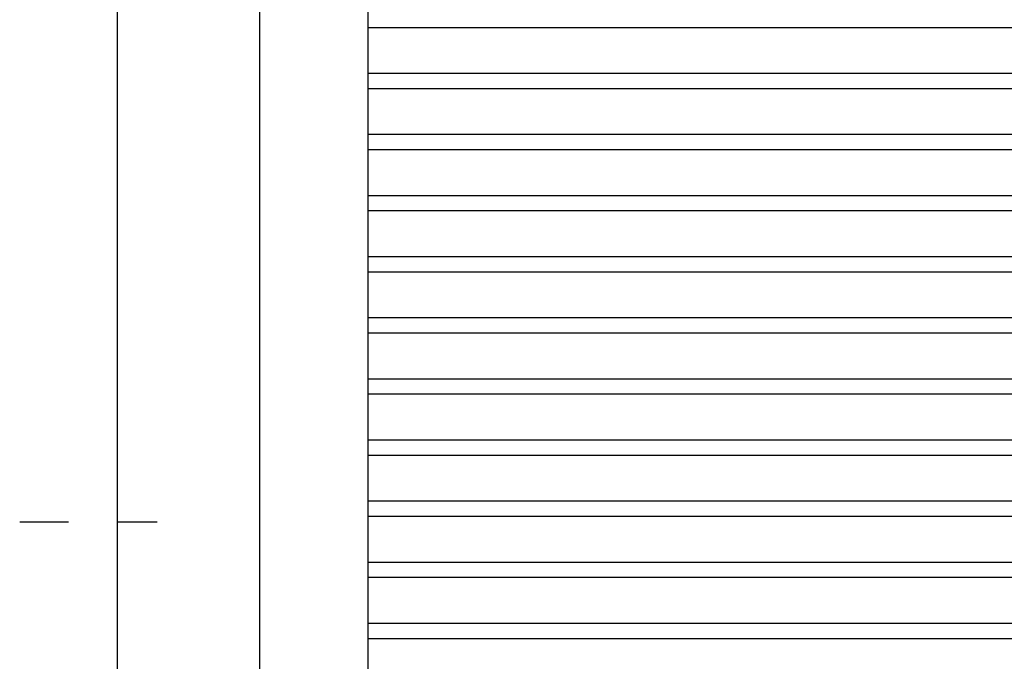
# Model space of a CAD drawing. Header units: inches. Extents: x 169.6 to 213.7, y 195.1 to 266.5.
# Tile 4 of 53: x 176.3 to 178.3, y 202.7 to 204.1. Entities that reach past the tile are written whole.
import ezdxf

# ---------------------------------------------------------------- set-up
doc = ezdxf.new("R2010")
doc.units = ezdxf.units.IN
doc.header["$LTSCALE"] = 0.25
doc.header["$MEASUREMENT"] = 0
doc.linetypes.add('CENTER2', pattern=[1.125, 0.75, -0.125, 0.125, -0.125])
doc.layers.add('RHX LH F.O.H.', color=7, linetype='Continuous')

msp = doc.modelspace()

# ---------------------------------------------------------------- linework, layer by layer
at = {"layer": 'RHX LH F.O.H.', "linetype": 'Continuous'}
for p, q in [((176.49639, 200.63334), (176.49639, 205.38334)), ((176.78723, 200.63334), (176.78723, 205.38334)), ((177.00936, 200.63334), (177.00936, 204.35209))]:
    msp.add_line(p, q, dxfattribs=at)
at = {"layer": 'RHX LH F.O.H.'}
for p, q in [((177.00936, 204.03841), (182.07186, 204.03841)), ((177.00936, 203.94466), (182.07186, 203.94466)), ((177.00936, 203.91341), (182.07186, 203.91341)), ((177.00936, 203.81966), (182.07186, 203.81966)), ((177.00936, 203.78841), (182.07186, 203.78841)), ((177.00936, 203.69466), (182.07186, 203.69466)), ((177.00936, 203.66341), (182.07186, 203.66341)), ((177.00936, 203.56966), (182.07186, 203.56966)), ((177.00936, 203.53841), (182.07186, 203.53841)), ((177.00936, 203.44466), (182.07186, 203.44466)), ((177.00936, 203.41341), (182.07186, 203.41341)), ((177.00936, 203.31966), (182.07186, 203.31966)), ((177.00936, 203.28841), (182.07186, 203.28841)), ((177.00936, 203.19466), (182.07186, 203.19466)), ((177.00936, 203.16341), (182.07186, 203.16341)), ((177.00936, 203.06966), (182.07186, 203.06966)), ((177.00936, 203.03841), (182.07186, 203.03841)), ((177.00936, 202.94466), (182.07186, 202.94466)), ((177.00936, 202.91341), (182.07186, 202.91341)), ((177.00936, 202.81966), (182.07186, 202.81966)), ((177.00936, 202.78841), (182.07186, 202.78841))]:
    msp.add_line(p, q, dxfattribs=at)
at = {"layer": 'RHX LH F.O.H.', "linetype": 'CENTER2', "ltscale": 0.5}
msp.add_line((176.29602, 203.02711), (176.57762, 203.02711), dxfattribs=at)

doc.saveas('drawing.dxf')
